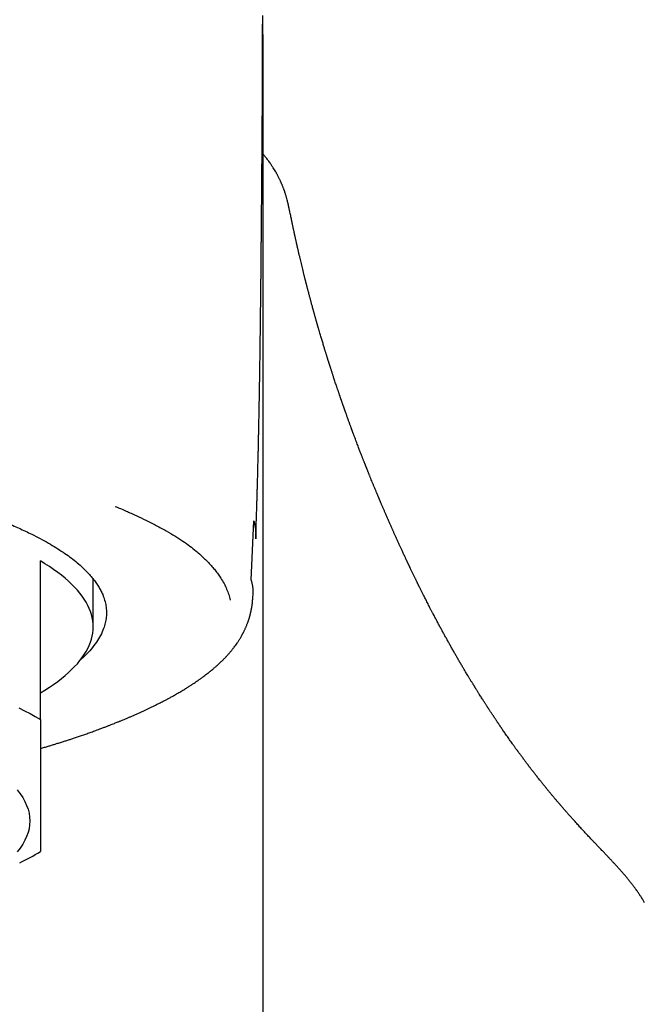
# Model space of a CAD drawing. Header units: millimetres. Extents: x 8 to 983, y 12 to 718.
# Tile 24 of 33: x 473 to 485, y 618 to 637. Entities that reach past the tile are written whole.
import ezdxf

# ---------------------------------------------------------------- set-up
doc = ezdxf.new("R2010")
doc.units = ezdxf.units.MM

msp = doc.modelspace()

# ---------------------------------------------------------------- linework, layer by layer
at = {"color": 7, "linetype": 'Continuous', "lineweight": 30}
for p, q in [((477.082, 626.486), (477.128, 627.606)), ((473.093, 623.851), (473.093, 626.851)), ((474.093, 625.602), (474.093, 626.507)), ((477.304, 561.144), (477.304, 623.332)), ((484.487, 620.444), (484.516, 620.393))]:
    msp.add_line(p, q, dxfattribs=at)
at = {"color": 7, "linetype": 'Continuous', "lineweight": 30, "flags": 128}
for points in [[(473.093, 624.352), (473.18, 624.406), (473.264, 624.46), (473.344, 624.515), (473.42, 624.57), (473.492, 624.625), (473.56, 624.681), (473.624, 624.737), (473.684, 624.793), (473.74, 624.85), (473.792, 624.906), (473.84, 624.964), (473.884, 625.021), (473.923, 625.078), (473.959, 625.136), (473.99, 625.194), (474.017, 625.252), (474.04, 625.31), (474.059, 625.368), (474.074, 625.426), (474.084, 625.485), (474.091, 625.543), (474.093, 625.602), (474.091, 625.66), (474.084, 625.718), (474.074, 625.777), (474.059, 625.835), (474.04, 625.893), (474.017, 625.951), (473.99, 626.009), (473.959, 626.067), (473.923, 626.125), (473.884, 626.182), (473.84, 626.24), (473.792, 626.297), (473.74, 626.354), (473.684, 626.41), (473.624, 626.467), (473.56, 626.522), (473.492, 626.578), (473.42, 626.633), (473.344, 626.688), (473.264, 626.743), (473.18, 626.797), (473.093, 626.851)], [(472.686, 624.07), (472.794, 624.016), (472.897, 623.962), (472.997, 623.907), (473.093, 623.851)], [(472.657, 622.518), (472.712, 622.446), (472.76, 622.373), (472.8, 622.3), (472.833, 622.227), (472.859, 622.154), (472.878, 622.08), (472.889, 622.006), (472.893, 621.933), (472.889, 621.859), (472.878, 621.786), (472.859, 621.712), (472.833, 621.639), (472.8, 621.566), (472.76, 621.493), (472.712, 621.42), (472.657, 621.348)]]:
    msp.add_lwpolyline(points, dxfattribs=at)
at = {"color": 7, "linetype": 'Continuous', "lineweight": 30}
msp.add_arc((470.266, 626.109), 5.533, 296.1134, 300.7192, dxfattribs=at)
for points, knots in [([(477.291, 637.082), (477.292, 637.056), (477.292, 637.028), (477.292, 636.998), (477.292, 636.996)], [0, 0, 0, 0, 0.966484, 1, 1, 1, 1]), ([(477.304, 636.288), (477.304, 636.296), (477.304, 636.316), (477.304, 636.345), (477.304, 636.374), (477.304, 636.399), (477.304, 636.421), (477.304, 636.443), (477.304, 636.468), (477.304, 636.498), (477.304, 636.53), (477.304, 636.563), (477.304, 636.597), (477.304, 636.629), (477.304, 636.658), (477.304, 636.689), (477.304, 636.721), (477.304, 636.756), (477.304, 636.791), (477.303, 636.825), (477.303, 636.858), (477.303, 636.889), (477.303, 636.918), (477.303, 636.948), (477.302, 636.977), (477.302, 637.007), (477.302, 637.037), (477.302, 637.064), (477.301, 637.088), (477.301, 637.112), (477.301, 637.131), (477.301, 637.144), (477.301, 637.152), (477.301, 637.159), (477.301, 637.161)], [0, 0, 0, 0, 0.027364, 0.065546, 0.097907, 0.125558, 0.147096, 0.167985, 0.198208, 0.231006, 0.266383, 0.302628, 0.342286, 0.378007, 0.409935, 0.443303, 0.480704, 0.521953, 0.562553, 0.602358, 0.641299, 0.67832, 0.713058, 0.746598, 0.783565, 0.819156, 0.85594, 0.888786, 0.917387, 0.945714, 0.978335, 0.987139, 0.996206, 1, 1, 1, 1]), ([(477.167, 627.267), (477.167, 627.276), (477.169, 627.336), (477.173, 627.444), (477.177, 627.584), (477.182, 627.709), (477.185, 627.819), (477.188, 627.914), (477.19, 627.991), (477.192, 628.053), (477.193, 628.099), (477.194, 628.134), (477.195, 628.159), (477.196, 628.18), (477.196, 628.204), (477.197, 628.236), (477.198, 628.276), (477.2, 628.326), (477.202, 628.395), (477.204, 628.479), (477.206, 628.572), (477.208, 628.659), (477.21, 628.738), (477.212, 628.813), (477.214, 628.884), (477.216, 628.956), (477.217, 629.035), (477.219, 629.118), (477.221, 629.204), (477.223, 629.291), (477.225, 629.388), (477.227, 629.494), (477.229, 629.604), (477.232, 629.734), (477.235, 629.883), (477.238, 630.05), (477.24, 630.213), (477.243, 630.35), (477.244, 630.465), (477.246, 630.557), (477.247, 630.652), (477.249, 630.749), (477.25, 630.845), (477.251, 630.928), (477.252, 630.994), (477.253, 631.045), (477.253, 631.096), (477.254, 631.153), (477.255, 631.218), (477.256, 631.285), (477.256, 631.354), (477.257, 631.422), (477.258, 631.486), (477.259, 631.543), (477.259, 631.599), (477.26, 631.66), (477.261, 631.732), (477.262, 631.813), (477.263, 631.903), (477.264, 632), (477.265, 632.096), (477.266, 632.189), (477.266, 632.274), (477.267, 632.356), (477.268, 632.432), (477.269, 632.501), (477.269, 632.563), (477.27, 632.623), (477.27, 632.685), (477.271, 632.753), (477.272, 632.829), (477.272, 632.908), (477.273, 632.983), (477.274, 633.047), (477.274, 633.103), (477.275, 633.159), (477.275, 633.218), (477.276, 633.279), (477.276, 633.342), (477.277, 633.405), (477.277, 633.464), (477.278, 633.518), (477.278, 633.572), (477.279, 633.628), (477.279, 633.685), (477.28, 633.743), (477.28, 633.815), (477.281, 633.899), (477.282, 633.99), (477.282, 634.073), (477.283, 634.14), (477.283, 634.194), (477.284, 634.236), (477.284, 634.278), (477.284, 634.325), (477.285, 634.378), (477.285, 634.431), (477.286, 634.476), (477.286, 634.514), (477.286, 634.549), (477.286, 634.587), (477.287, 634.629), (477.287, 634.676), (477.288, 634.725), (477.288, 634.775), (477.288, 634.826), (477.289, 634.887), (477.289, 634.958), (477.29, 635.031), (477.29, 635.1), (477.29, 635.168), (477.291, 635.239), (477.291, 635.316), (477.292, 635.393), (477.292, 635.466), (477.292, 635.528), (477.293, 635.581), (477.293, 635.632), (477.293, 635.687), (477.293, 635.746), (477.294, 635.82), (477.294, 635.91), (477.294, 636.015), (477.294, 636.121), (477.294, 636.21), (477.294, 636.284), (477.294, 636.343), (477.294, 636.399), (477.294, 636.452), (477.294, 636.502), (477.294, 636.553), (477.294, 636.606), (477.294, 636.654), (477.294, 636.695), (477.293, 636.732), (477.293, 636.768), (477.293, 636.808), (477.293, 636.846), (477.293, 636.881), (477.293, 636.91), (477.292, 636.937), (477.292, 636.956), (477.292, 636.969), (477.292, 636.975), (477.292, 636.983), (477.292, 636.989), (477.292, 636.994), (477.292, 636.996)], [0, 0, 0, 0, 0.0023403, 0.0160032, 0.0283586, 0.0394035, 0.0491352, 0.0575517, 0.0646512, 0.0697818, 0.0739021, 0.0770117, 0.07911, 0.0805321, 0.0825484, 0.0853484, 0.0889327, 0.0933021, 0.0984573, 0.1073204, 0.1155292, 0.1230236, 0.1302592, 0.1366721, 0.142803, 0.1491526, 0.1557213, 0.1638333, 0.1711574, 0.1784771, 0.1869815, 0.1969381, 0.2067319, 0.2161837, 0.2316458, 0.246471, 0.260699, 0.2752576, 0.2832369, 0.2915407, 0.3001384, 0.3088268, 0.31757, 0.3260427, 0.3311895, 0.335525, 0.33984, 0.3449943, 0.3509522, 0.3572394, 0.3633374, 0.3696006, 0.3756925, 0.3808756, 0.3851227, 0.3910255, 0.3975908, 0.4049338, 0.4131894, 0.4221693, 0.4315915, 0.4398637, 0.4478053, 0.4553776, 0.4625361, 0.4689452, 0.4745475, 0.4801234, 0.4856243, 0.4919162, 0.4991895, 0.5071908, 0.5143748, 0.5204861, 0.5254521, 0.530468, 0.5365662, 0.5425577, 0.5481616, 0.5546301, 0.5609435, 0.5654075, 0.570645, 0.576646, 0.5821442, 0.5875708, 0.5938686, 0.6038695, 0.6131352, 0.6216103, 0.6294857, 0.6341622, 0.6385504, 0.6426593, 0.6475369, 0.6536009, 0.6596268, 0.6646091, 0.6684507, 0.6719207, 0.6760873, 0.6809496, 0.6858543, 0.6919928, 0.6974298, 0.7028186, 0.7093466, 0.7185067, 0.7273077, 0.7351382, 0.7430316, 0.75174, 0.761206, 0.7712531, 0.7806995, 0.7888075, 0.7949373, 0.8014485, 0.8087747, 0.8165607, 0.8247966, 0.8385939, 0.8532623, 0.868449, 0.8831867, 0.8916802, 0.9003571, 0.9089281, 0.9166992, 0.9237881, 0.9313293, 0.9395478, 0.9475114, 0.9532778, 0.958635, 0.9643213, 0.9704817, 0.9774535, 0.9822751, 0.9872215, 0.9915306, 0.9951426, 0.9966872, 0.9980605, 0.9987159, 0.9993928, 1, 1, 1, 1]), ([(477.303, 636.288), (477.303, 636.21), (477.303, 636.072), (477.297, 635.935), (477.294, 635.876)], [0, 0, 0, 0, 0.5688785, 1, 1, 1, 1]), ([(477.304, 626.781), (477.304, 626.982), (477.304, 627.384), (477.304, 627.974), (477.304, 628.553), (477.304, 629.122), (477.304, 629.679), (477.304, 630.214), (477.304, 630.729), (477.304, 631.223), (477.304, 631.707), (477.304, 632.181), (477.304, 632.645), (477.304, 633.098), (477.304, 633.54), (477.304, 633.972), (477.304, 634.394), (477.304, 634.802), (477.304, 635.198), (477.304, 635.58), (477.304, 635.948), (477.304, 636.184), (477.304, 636.3)], [0, 0, 0, 0, 0.052342, 0.104686, 0.157032, 0.209379, 0.261727, 0.314077, 0.363435, 0.412793, 0.462152, 0.511511, 0.560869, 0.610228, 0.659586, 0.708945, 0.758303, 0.807662, 0.85614, 0.904618, 0.953097, 1, 1, 1, 1]), ([(477.807, 633.467), (477.805, 633.474), (477.803, 633.487), (477.799, 633.507), (477.795, 633.524), (477.792, 633.54), (477.789, 633.554), (477.787, 633.565), (477.784, 633.576), (477.782, 633.586), (477.779, 633.601), (477.773, 633.625), (477.764, 633.66), (477.755, 633.694), (477.747, 633.726), (477.739, 633.753), (477.731, 633.778), (477.724, 633.799), (477.719, 633.816), (477.714, 633.831), (477.709, 633.844), (477.705, 633.857), (477.699, 633.873), (477.691, 633.893), (477.682, 633.917), (477.673, 633.94), (477.664, 633.962), (477.656, 633.981), (477.649, 633.998), (477.641, 634.016), (477.632, 634.036), (477.622, 634.057), (477.61, 634.082), (477.598, 634.106), (477.586, 634.129), (477.576, 634.149), (477.566, 634.167), (477.556, 634.185), (477.541, 634.211), (477.522, 634.244), (477.5, 634.279), (477.481, 634.308), (477.464, 634.333), (477.446, 634.36), (477.424, 634.391), (477.399, 634.424), (477.375, 634.456), (477.354, 634.482), (477.335, 634.505), (477.32, 634.523), (477.31, 634.535), (477.305, 634.541), (477.304, 634.542)], [0, 0, 0, 0, 0.039233, 0.074274, 0.105063, 0.131546, 0.153679, 0.171148, 0.184364, 0.195359, 0.207245, 0.239305, 0.275279, 0.313885, 0.338248, 0.363483, 0.386583, 0.404894, 0.419362, 0.430229, 0.440824, 0.451147, 0.463404, 0.47996, 0.498717, 0.518854, 0.536122, 0.550509, 0.563243, 0.57794, 0.5912, 0.609214, 0.627096, 0.647754, 0.665995, 0.680862, 0.694275, 0.70825, 0.722964, 0.753933, 0.785147, 0.806581, 0.824055, 0.845106, 0.870369, 0.90091, 0.926935, 0.949719, 0.968927, 0.985726, 0.997653, 1, 1, 1, 1]), ([(484.489, 620.444), (484.486, 620.448), (484.478, 620.461), (484.464, 620.482), (484.448, 620.507), (484.433, 620.529), (484.418, 620.55), (484.403, 620.572), (484.387, 620.596), (484.369, 620.621), (484.351, 620.646), (484.334, 620.669), (484.318, 620.69), (484.305, 620.708), (484.292, 620.725), (484.278, 620.743), (484.263, 620.762), (484.247, 620.782), (484.23, 620.804), (484.213, 620.825), (484.197, 620.845), (484.183, 620.862), (484.17, 620.878), (484.158, 620.892), (484.146, 620.907), (484.132, 620.923), (484.115, 620.943), (484.096, 620.965), (484.074, 620.989), (484.052, 621.014), (484.029, 621.039), (484.007, 621.064), (483.985, 621.088), (483.966, 621.109), (483.948, 621.128), (483.931, 621.146), (483.916, 621.162), (483.901, 621.178), (483.886, 621.195), (483.869, 621.213), (483.85, 621.233), (483.83, 621.254), (483.808, 621.277), (483.784, 621.302), (483.76, 621.327), (483.736, 621.352), (483.711, 621.379), (483.685, 621.406), (483.659, 621.434), (483.633, 621.46), (483.609, 621.485), (483.586, 621.51), (483.564, 621.534), (483.542, 621.557), (483.518, 621.583), (483.491, 621.611), (483.462, 621.642), (483.431, 621.675), (483.4, 621.708), (483.37, 621.74), (483.342, 621.771), (483.313, 621.802), (483.284, 621.834), (483.254, 621.867), (483.222, 621.903), (483.19, 621.937), (483.165, 621.965), (483.145, 621.987), (483.131, 622.003), (483.117, 622.019), (483.103, 622.034), (483.09, 622.049), (483.077, 622.064), (483.063, 622.079), (483.048, 622.097), (483.032, 622.115), (483.014, 622.135), (482.996, 622.156), (482.979, 622.176), (482.963, 622.194), (482.949, 622.21), (482.937, 622.224), (482.927, 622.236), (482.916, 622.248), (482.905, 622.261), (482.892, 622.276), (482.878, 622.292), (482.863, 622.31), (482.846, 622.33), (482.828, 622.351), (482.811, 622.372), (482.794, 622.392), (482.777, 622.412), (482.759, 622.434), (482.74, 622.457), (482.719, 622.482), (482.7, 622.506), (482.681, 622.528), (482.664, 622.549), (482.648, 622.57), (482.631, 622.59), (482.614, 622.612), (482.595, 622.634), (482.576, 622.659), (482.555, 622.685), (482.532, 622.713), (482.51, 622.742), (482.487, 622.77), (482.466, 622.797), (482.446, 622.822), (482.427, 622.847), (482.408, 622.871), (482.39, 622.895), (482.372, 622.918), (482.355, 622.94), (482.341, 622.959), (482.328, 622.976), (482.316, 622.992), (482.303, 623.009), (482.289, 623.028), (482.274, 623.048), (482.258, 623.069), (482.241, 623.092), (482.222, 623.117), (482.203, 623.143), (482.184, 623.168), (482.168, 623.19), (482.155, 623.208), (482.144, 623.223), (482.133, 623.237), (482.124, 623.25), (482.115, 623.263), (482.105, 623.276), (482.094, 623.291), (482.082, 623.308), (482.068, 623.328), (482.053, 623.348), (482.038, 623.369), (482.018, 623.396), (481.995, 623.43), (481.967, 623.469), (481.939, 623.509), (481.912, 623.547), (481.887, 623.583), (481.864, 623.616), (481.843, 623.646), (481.823, 623.676), (481.806, 623.701), (481.792, 623.721), (481.782, 623.737), (481.771, 623.752), (481.762, 623.766), (481.753, 623.779), (481.745, 623.791), (481.737, 623.803), (481.727, 623.817), (481.717, 623.833), (481.706, 623.849), (481.694, 623.867), (481.679, 623.89), (481.661, 623.916), (481.642, 623.945), (481.625, 623.972), (481.609, 623.995), (481.595, 624.016), (481.583, 624.035), (481.573, 624.051), (481.565, 624.063), (481.557, 624.074), (481.55, 624.086), (481.541, 624.1), (481.531, 624.116), (481.519, 624.135), (481.505, 624.155), (481.491, 624.178), (481.475, 624.202), (481.458, 624.229), (481.438, 624.26), (481.417, 624.294), (481.397, 624.325), (481.381, 624.351), (481.367, 624.373), (481.354, 624.394), (481.342, 624.413), (481.332, 624.429), (481.323, 624.444), (481.315, 624.456), (481.308, 624.468), (481.301, 624.479), (481.294, 624.491), (481.285, 624.504), (481.276, 624.52), (481.264, 624.539), (481.251, 624.561), (481.237, 624.583), (481.224, 624.605), (481.21, 624.627), (481.195, 624.653), (481.176, 624.683), (481.156, 624.717), (481.137, 624.749), (481.119, 624.779), (481.102, 624.807), (481.086, 624.836), (481.069, 624.864), (481.051, 624.895), (481.032, 624.926), (481.008, 624.968), (480.978, 625.019), (480.944, 625.078), (480.91, 625.139), (480.875, 625.2), (480.839, 625.263), (480.805, 625.324), (480.771, 625.386), (480.737, 625.448), (480.703, 625.51), (480.668, 625.573), (480.634, 625.636), (480.6, 625.701), (480.565, 625.767), (480.538, 625.817), (480.52, 625.852), (480.51, 625.871), (480.499, 625.892), (480.487, 625.915), (480.474, 625.939), (480.461, 625.965), (480.445, 625.997), (480.425, 626.035), (480.404, 626.077), (480.384, 626.116), (480.366, 626.151), (480.35, 626.183), (480.335, 626.213), (480.321, 626.24), (480.308, 626.266), (480.296, 626.29), (480.285, 626.312), (480.275, 626.332), (480.266, 626.35), (480.258, 626.366), (480.251, 626.38), (480.246, 626.391), (480.242, 626.398), (480.239, 626.404), (480.236, 626.412), (480.231, 626.42), (480.226, 626.431), (480.22, 626.443), (480.213, 626.458), (480.205, 626.475), (480.196, 626.493), (480.186, 626.513), (480.175, 626.537), (480.162, 626.562), (480.15, 626.588), (480.138, 626.613), (480.126, 626.638), (480.114, 626.663), (480.102, 626.687), (480.092, 626.708), (480.083, 626.727), (480.076, 626.742), (480.069, 626.756), (480.063, 626.768), (480.058, 626.779), (480.053, 626.789), (480.049, 626.798), (480.045, 626.807), (480.041, 626.816), (480.035, 626.828), (480.029, 626.841), (480.022, 626.856), (480.014, 626.873), (480.005, 626.891), (479.996, 626.911), (479.984, 626.937), (479.97, 626.966), (479.955, 626.998), (479.941, 627.028), (479.928, 627.057), (479.915, 627.085), (479.903, 627.111), (479.892, 627.137), (479.88, 627.162), (479.867, 627.19), (479.854, 627.218), (479.841, 627.247), (479.828, 627.276), (479.816, 627.304), (479.803, 627.331), (479.792, 627.357), (479.781, 627.381), (479.771, 627.403), (479.762, 627.424), (479.753, 627.444), (479.744, 627.464), (479.735, 627.485), (479.725, 627.507), (479.714, 627.531), (479.703, 627.557), (479.69, 627.586), (479.677, 627.616), (479.661, 627.651), (479.644, 627.691), (479.624, 627.736), (479.604, 627.783), (479.586, 627.824), (479.572, 627.856), (479.562, 627.88), (479.553, 627.903), (479.543, 627.924), (479.535, 627.944), (479.528, 627.961), (479.521, 627.977), (479.515, 627.99), (479.51, 628.002), (479.506, 628.012), (479.502, 628.021), (479.498, 628.031), (479.494, 628.042), (479.489, 628.054), (479.483, 628.068), (479.477, 628.082), (479.47, 628.098), (479.463, 628.116), (479.455, 628.134), (479.442, 628.166), (479.424, 628.208), (479.402, 628.261), (479.381, 628.312), (479.361, 628.361), (479.342, 628.409), (479.326, 628.447), (479.314, 628.477), (479.305, 628.499), (479.297, 628.52), (479.288, 628.541), (479.28, 628.562), (479.272, 628.582), (479.265, 628.6), (479.259, 628.615), (479.253, 628.629), (479.249, 628.641), (479.244, 628.652), (479.239, 628.664), (479.234, 628.678), (479.228, 628.693), (479.222, 628.709), (479.215, 628.727), (479.207, 628.746), (479.199, 628.766), (479.19, 628.789), (479.181, 628.813), (479.171, 628.838), (479.16, 628.866), (479.149, 628.895), (479.137, 628.926), (479.124, 628.96), (479.11, 628.997), (479.094, 629.038), (479.078, 629.08), (479.061, 629.125), (479.047, 629.163), (479.036, 629.193), (479.028, 629.214), (479.021, 629.234), (479.014, 629.252), (479.008, 629.267), (479.004, 629.278), (479.001, 629.288), (478.998, 629.295), (478.995, 629.302), (478.992, 629.31), (478.988, 629.32), (478.983, 629.335), (478.977, 629.352), (478.97, 629.371), (478.962, 629.393), (478.953, 629.416), (478.945, 629.439), (478.937, 629.461), (478.928, 629.484), (478.92, 629.508), (478.912, 629.53), (478.904, 629.552), (478.896, 629.575), (478.888, 629.597), (478.88, 629.618), (478.874, 629.637), (478.868, 629.654), (478.863, 629.668), (478.859, 629.68), (478.855, 629.69), (478.851, 629.702), (478.846, 629.715), (478.841, 629.73), (478.836, 629.745), (478.83, 629.76), (478.825, 629.776), (478.819, 629.792), (478.813, 629.81), (478.807, 629.827), (478.801, 629.844), (478.795, 629.859), (478.79, 629.874), (478.786, 629.887), (478.782, 629.899), (478.778, 629.908), (478.776, 629.917), (478.773, 629.925), (478.77, 629.933), (478.766, 629.944), (478.762, 629.955), (478.758, 629.969), (478.753, 629.983), (478.747, 629.999), (478.742, 630.016), (478.736, 630.034), (478.729, 630.053), (478.722, 630.073), (478.715, 630.094), (478.705, 630.124), (478.693, 630.16), (478.678, 630.203), (478.665, 630.244), (478.652, 630.283), (478.641, 630.317), (478.631, 630.348), (478.622, 630.375), (478.613, 630.401), (478.605, 630.428), (478.596, 630.455), (478.588, 630.479), (478.581, 630.501), (478.575, 630.52), (478.569, 630.539), (478.563, 630.559), (478.557, 630.578), (478.551, 630.596), (478.546, 630.612), (478.541, 630.627), (478.537, 630.64), (478.533, 630.651), (478.53, 630.661), (478.527, 630.67), (478.524, 630.68), (478.521, 630.69), (478.517, 630.703), (478.512, 630.72), (478.505, 630.741), (478.498, 630.764), (478.491, 630.788), (478.482, 630.815), (478.474, 630.843), (478.464, 630.874), (478.454, 630.906), (478.444, 630.941), (478.433, 630.977), (478.422, 631.014), (478.41, 631.054), (478.398, 631.094), (478.385, 631.137), (478.375, 631.171), (478.367, 631.198), (478.362, 631.216), (478.357, 631.233), (478.352, 631.249), (478.348, 631.264), (478.345, 631.277), (478.341, 631.288), (478.338, 631.298), (478.336, 631.306), (478.334, 631.312), (478.333, 631.318), (478.331, 631.324), (478.329, 631.331), (478.327, 631.339), (478.324, 631.347), (478.321, 631.358), (478.317, 631.372), (478.312, 631.389), (478.307, 631.408), (478.301, 631.428), (478.295, 631.449), (478.289, 631.472), (478.282, 631.495), (478.276, 631.518), (478.27, 631.541), (478.263, 631.563), (478.256, 631.59), (478.247, 631.622), (478.237, 631.658), (478.228, 631.69), (478.22, 631.72), (478.213, 631.746), (478.206, 631.772), (478.2, 631.797), (478.193, 631.823), (478.185, 631.852), (478.177, 631.883), (478.168, 631.917), (478.16, 631.947), (478.153, 631.974), (478.147, 631.996), (478.142, 632.017), (478.137, 632.036), (478.132, 632.053), (478.128, 632.068), (478.125, 632.082), (478.122, 632.092), (478.12, 632.101), (478.118, 632.108), (478.116, 632.116), (478.114, 632.126), (478.111, 632.137), (478.107, 632.151), (478.103, 632.167), (478.099, 632.184), (478.094, 632.203), (478.089, 632.224), (478.076, 632.278), (478.055, 632.36), (478.029, 632.469), (478.01, 632.548), (477.997, 632.602), (477.991, 632.63), (477.984, 632.658), (477.978, 632.684), (477.973, 632.707), (477.968, 632.729), (477.964, 632.748), (477.96, 632.763), (477.957, 632.776), (477.954, 632.788), (477.952, 632.798), (477.95, 632.807), (477.948, 632.815), (477.947, 632.823), (477.945, 632.83), (477.943, 632.84), (477.94, 632.85), (477.937, 632.863), (477.934, 632.878), (477.93, 632.895), (477.926, 632.915), (477.921, 632.937), (477.916, 632.958), (477.912, 632.977), (477.908, 632.996), (477.904, 633.013), (477.901, 633.03), (477.897, 633.047), (477.893, 633.063), (477.89, 633.079), (477.886, 633.096), (477.882, 633.116), (477.877, 633.138), (477.872, 633.162), (477.867, 633.189), (477.86, 633.218), (477.854, 633.249), (477.847, 633.281), (477.84, 633.317), (477.832, 633.357), (477.823, 633.399), (477.816, 633.436), (477.811, 633.459), (477.81, 633.466)], [0, 0, 0, 0, 0.000538, 0.001809, 0.002992, 0.004059, 0.005004, 0.006056, 0.007205, 0.008419, 0.009696, 0.010931, 0.011845, 0.012641, 0.013451, 0.014303, 0.015216, 0.016232, 0.017352, 0.018439, 0.01941, 0.020239, 0.020948, 0.021619, 0.022261, 0.023102, 0.024112, 0.025294, 0.026646, 0.028095, 0.029468, 0.030977, 0.032372, 0.033652, 0.034835, 0.035949, 0.036967, 0.037933, 0.039007, 0.040206, 0.041531, 0.04298, 0.04455, 0.046244, 0.048023, 0.049748, 0.051406, 0.053478, 0.055436, 0.057283, 0.059136, 0.060887, 0.062624, 0.064352, 0.066071, 0.068277, 0.070601, 0.073053, 0.075597, 0.078038, 0.080351, 0.082572, 0.084936, 0.087489, 0.090224, 0.092889, 0.095367, 0.096675, 0.097926, 0.099134, 0.1003, 0.101424, 0.102525, 0.103724, 0.105044, 0.106486, 0.108048, 0.109712, 0.11128, 0.1127, 0.11397, 0.115004, 0.115915, 0.116841, 0.11787, 0.119002, 0.120236, 0.121701, 0.123288, 0.124927, 0.126536, 0.128115, 0.129664, 0.131182, 0.133219, 0.135196, 0.13706, 0.138794, 0.14043, 0.141973, 0.143583, 0.145275, 0.147058, 0.148957, 0.150973, 0.153232, 0.15552, 0.157708, 0.159796, 0.161783, 0.163733, 0.165592, 0.167469, 0.169329, 0.171063, 0.172666, 0.173785, 0.175017, 0.176368, 0.177838, 0.179427, 0.181096, 0.182724, 0.184881, 0.186943, 0.188909, 0.190774, 0.192038, 0.193219, 0.194317, 0.195332, 0.196289, 0.197327, 0.19847, 0.199848, 0.201352, 0.202976, 0.204643, 0.206327, 0.209375, 0.212476, 0.215616, 0.218656, 0.221561, 0.224039, 0.226426, 0.228726, 0.230938, 0.232253, 0.233498, 0.234672, 0.235775, 0.236833, 0.237688, 0.238656, 0.239739, 0.240934, 0.242244, 0.243666, 0.245103, 0.247582, 0.249863, 0.251945, 0.253746, 0.25537, 0.25683, 0.258124, 0.259026, 0.259843, 0.260728, 0.261718, 0.263035, 0.264501, 0.266116, 0.26788, 0.269765, 0.271707, 0.274301, 0.276987, 0.279765, 0.281445, 0.283157, 0.284847, 0.286385, 0.287625, 0.288738, 0.289727, 0.290591, 0.291457, 0.292404, 0.29343, 0.294536, 0.296135, 0.297863, 0.299608, 0.301344, 0.303071, 0.304789, 0.30747, 0.31011, 0.312634, 0.314976, 0.317203, 0.319354, 0.321606, 0.323977, 0.326469, 0.329073, 0.333827, 0.338464, 0.342987, 0.348005, 0.352898, 0.357691, 0.362466, 0.367337, 0.372328, 0.377153, 0.382106, 0.387193, 0.392367, 0.397543, 0.399019, 0.400533, 0.402175, 0.403949, 0.405854, 0.407877, 0.409879, 0.413401, 0.41673, 0.419868, 0.422507, 0.424992, 0.427325, 0.429504, 0.431531, 0.433405, 0.435125, 0.436694, 0.438109, 0.439372, 0.440481, 0.441438, 0.441819, 0.442279, 0.44285, 0.443533, 0.444326, 0.44523, 0.446438, 0.4478, 0.449223, 0.450636, 0.452664, 0.454673, 0.456664, 0.458635, 0.460587, 0.46252, 0.464433, 0.466235, 0.467531, 0.468721, 0.469806, 0.470786, 0.47166, 0.472428, 0.473092, 0.473711, 0.474461, 0.475349, 0.476377, 0.477545, 0.478852, 0.480298, 0.481883, 0.483593, 0.486226, 0.488724, 0.491086, 0.493313, 0.4955, 0.497539, 0.499447, 0.501401, 0.503542, 0.505781, 0.508118, 0.510286, 0.512511, 0.514638, 0.516635, 0.518503, 0.520242, 0.521851, 0.523363, 0.524921, 0.526547, 0.528239, 0.529998, 0.532157, 0.534408, 0.536758, 0.539227, 0.542546, 0.546062, 0.549775, 0.553686, 0.555506, 0.557365, 0.559192, 0.560868, 0.562391, 0.563761, 0.564978, 0.566042, 0.566953, 0.567711, 0.568349, 0.56908, 0.569945, 0.570943, 0.571976, 0.57312, 0.574377, 0.575746, 0.577227, 0.57875, 0.583047, 0.587182, 0.591157, 0.59497, 0.598684, 0.602421, 0.604074, 0.605731, 0.607394, 0.609062, 0.610735, 0.612323, 0.613679, 0.614896, 0.615974, 0.616915, 0.617717, 0.618696, 0.619758, 0.620928, 0.622205, 0.62359, 0.625083, 0.626683, 0.62839, 0.630295, 0.632317, 0.634465, 0.63676, 0.639202, 0.641793, 0.64478, 0.647943, 0.651281, 0.654794, 0.658482, 0.660161, 0.66187, 0.663474, 0.664892, 0.666125, 0.666965, 0.667689, 0.6683, 0.668796, 0.669221, 0.670165, 0.671305, 0.672643, 0.674178, 0.675911, 0.677841, 0.679495, 0.681272, 0.683156, 0.684987, 0.686721, 0.688359, 0.690304, 0.692094, 0.693727, 0.695204, 0.696525, 0.697689, 0.698495, 0.699318, 0.700246, 0.701281, 0.702421, 0.703668, 0.704822, 0.706053, 0.707363, 0.70875, 0.710171, 0.711487, 0.712688, 0.713875, 0.714923, 0.715832, 0.716601, 0.71723, 0.717821, 0.718496, 0.719294, 0.720216, 0.721262, 0.722431, 0.723724, 0.725017, 0.726415, 0.727916, 0.729522, 0.731229, 0.732952, 0.736518, 0.739911, 0.743131, 0.746179, 0.749055, 0.75132, 0.753465, 0.755511, 0.757586, 0.759711, 0.761886, 0.76338, 0.764896, 0.766435, 0.767997, 0.769554, 0.770986, 0.772279, 0.773444, 0.774467, 0.775349, 0.776088, 0.776788, 0.777546, 0.778364, 0.779241, 0.780737, 0.78238, 0.784168, 0.786102, 0.788226, 0.790501, 0.792927, 0.795499, 0.798217, 0.801079, 0.804087, 0.807176, 0.810405, 0.813773, 0.817281, 0.818697, 0.820135, 0.821547, 0.822833, 0.823988, 0.825013, 0.825907, 0.826671, 0.827304, 0.827806, 0.82824, 0.828728, 0.829272, 0.829872, 0.830529, 0.831242, 0.832476, 0.833849, 0.83536, 0.837011, 0.838664, 0.840435, 0.842313, 0.844176, 0.84599, 0.847754, 0.849469, 0.852486, 0.855338, 0.858025, 0.860284, 0.862412, 0.864408, 0.866368, 0.868438, 0.87062, 0.873197, 0.875914, 0.878771, 0.880521, 0.882309, 0.883989, 0.885513, 0.886882, 0.888095, 0.889152, 0.890054, 0.890653, 0.891188, 0.891806, 0.892523, 0.893496, 0.894607, 0.895856, 0.897243, 0.898768, 0.900432, 0.902188, 0.911751, 0.920127, 0.928352, 0.930673, 0.932983, 0.935211, 0.937279, 0.939185, 0.94093, 0.942514, 0.943645, 0.944676, 0.945608, 0.946441, 0.947174, 0.947807, 0.948365, 0.948945, 0.949674, 0.950552, 0.951578, 0.952752, 0.954075, 0.955804, 0.957531, 0.959215, 0.960855, 0.962283, 0.963676, 0.965033, 0.966356, 0.967644, 0.968908, 0.970261, 0.971735, 0.973567, 0.975558, 0.977706, 0.980013, 0.982477, 0.9851, 0.987881, 0.991122, 0.994554, 0.998177, 1, 1, 1, 1]), ([(450.247, 625.103), (450.244, 625.107), (450.214, 625.135), (450.165, 625.188), (450.1, 625.264), (450.043, 625.34), (449.992, 625.417), (449.949, 625.493), (449.909, 625.58), (449.874, 625.677), (449.85, 625.784), (449.84, 625.891), (449.844, 625.998), (449.862, 626.105), (449.897, 626.22), (449.951, 626.342), (450.029, 626.472), (450.128, 626.6), (450.247, 626.727), (450.379, 626.846), (450.52, 626.957), (450.665, 627.06), (450.823, 627.16), (450.995, 627.26), (451.18, 627.358), (451.368, 627.449), (451.556, 627.533), (451.74, 627.611), (451.933, 627.688), (452.135, 627.762), (452.345, 627.836), (452.564, 627.908), (452.796, 627.98), (453.042, 628.051), (453.303, 628.123), (453.571, 628.192), (453.848, 628.259), (454.134, 628.324), (454.423, 628.385), (454.749, 628.45), (455.113, 628.518), (455.524, 628.588), (455.946, 628.654), (456.338, 628.709), (456.698, 628.756), (457.022, 628.795), (457.351, 628.832), (457.683, 628.866), (458.02, 628.898), (458.365, 628.927), (458.695, 628.952), (459.008, 628.974), (459.297, 628.992), (459.589, 629.008), (459.881, 629.023), (460.176, 629.035), (460.472, 629.046), (460.806, 629.056), (461.18, 629.064), (461.592, 629.069), (462.004, 629.071), (462.416, 629.069), (462.828, 629.064), (463.271, 629.054), (463.743, 629.039), (464.242, 629.018), (464.738, 628.991), (465.229, 628.96), (465.689, 628.924), (466.116, 628.887), (466.512, 628.849), (466.902, 628.807), (467.286, 628.762), (467.664, 628.713), (468.017, 628.663), (468.344, 628.614), (468.645, 628.566), (468.941, 628.515), (469.231, 628.462), (469.515, 628.407), (469.793, 628.35), (470.072, 628.289), (470.351, 628.225), (470.628, 628.157), (470.896, 628.086), (471.156, 628.014), (471.407, 627.939), (471.647, 627.864), (471.9, 627.779), (472.164, 627.684), (472.437, 627.577), (472.693, 627.467), (472.85, 627.392), (472.929, 627.354)], [0, 0, 0, 0, 0.001065, 0.009425, 0.017781, 0.026138, 0.0345, 0.042874, 0.051263, 0.062838, 0.074388, 0.085927, 0.097468, 0.109023, 0.120606, 0.134789, 0.148939, 0.163078, 0.177232, 0.191425, 0.203247, 0.215044, 0.226827, 0.238613, 0.250414, 0.262245, 0.272169, 0.282073, 0.291965, 0.301855, 0.31175, 0.321659, 0.33159, 0.342256, 0.352901, 0.363537, 0.374172, 0.384819, 0.395486, 0.405703, 0.419513, 0.433309, 0.447114, 0.46095, 0.471009, 0.481052, 0.491086, 0.50112, 0.511164, 0.521226, 0.531746, 0.540116, 0.548476, 0.556831, 0.565188, 0.573551, 0.581924, 0.590313, 0.601888, 0.613438, 0.624977, 0.636518, 0.648073, 0.659657, 0.67384, 0.687989, 0.702128, 0.716283, 0.730475, 0.742298, 0.754094, 0.765878, 0.777663, 0.789465, 0.801296, 0.811219, 0.821123, 0.831016, 0.840905, 0.850801, 0.860709, 0.87064, 0.881306, 0.891951, 0.902587, 0.913223, 0.923869, 0.934536, 0.944755, 0.958566, 0.972362, 0.986166, 1, 1, 1, 1]), ([(474.507, 627.881), (474.577, 627.852), (474.713, 627.794), (474.906, 627.706), (475.064, 627.632), (475.189, 627.57), (475.285, 627.52), (475.381, 627.469), (475.5, 627.403), (475.639, 627.321), (475.787, 627.226), (475.92, 627.131), (476.03, 627.044), (476.121, 626.964), (476.199, 626.891), (476.271, 626.819), (476.338, 626.745), (476.399, 626.672), (476.455, 626.598), (476.512, 626.514), (476.568, 626.42), (476.618, 626.317), (476.657, 626.213), (476.674, 626.144), (476.683, 626.11)], [0, 0, 0, 0, 0.054985, 0.108503, 0.160579, 0.190602, 0.220139, 0.249197, 0.280867, 0.336673, 0.391383, 0.445055, 0.497747, 0.537827, 0.577861, 0.617865, 0.657853, 0.69784, 0.73784, 0.778382, 0.834138, 0.889632, 0.944906, 1, 1, 1, 1]), ([(477.128, 627.606), (477.137, 627.563), (477.157, 627.478), (477.168, 627.365), (477.166, 627.295), (477.165, 627.267)], [0, 0, 0, 0, 0.376374, 0.753388, 1, 1, 1, 1]), ([(472.929, 627.354), (472.984, 627.326), (473.093, 627.271), (473.246, 627.186), (473.39, 627.101), (473.523, 627.014), (473.648, 626.927), (473.764, 626.837), (473.864, 626.751), (473.949, 626.67), (474.021, 626.594), (474.085, 626.519), (474.143, 626.443), (474.193, 626.366), (474.236, 626.289), (474.277, 626.202), (474.311, 626.105), (474.335, 625.998), (474.345, 625.892), (474.341, 625.785), (474.323, 625.678), (474.289, 625.563), (474.235, 625.44), (474.156, 625.311), (474.057, 625.183), (473.956, 625.073), (473.88, 625.006), (473.852, 624.981)], [0, 0, 0, 0, 0.038153, 0.076239, 0.114291, 0.152342, 0.190424, 0.228571, 0.268464, 0.300201, 0.331903, 0.363588, 0.395277, 0.426988, 0.45874, 0.490552, 0.534445, 0.578245, 0.622002, 0.665764, 0.709583, 0.753507, 0.807291, 0.860946, 0.914564, 0.968237, 1, 1, 1, 1]), ([(477.304, 623.332), (477.304, 623.852), (477.304, 625.001), (477.304, 626.151), (477.304, 626.78)], [0, 0, 0, 0, 0.4524333, 1, 1, 1, 1]), ([(477.082, 626.486), (477.097, 626.41), (477.118, 626.297), (477.108, 626.184), (477.105, 626.147)], [0, 0, 0, 0, 0.673666, 1, 1, 1, 1]), ([(473.093, 623.302), (473.107, 623.306), (473.144, 623.317), (473.205, 623.335), (473.273, 623.355), (473.338, 623.375), (473.405, 623.396), (473.474, 623.417), (473.543, 623.439), (473.609, 623.46), (473.673, 623.481), (473.74, 623.503), (473.814, 623.528), (473.892, 623.555), (473.973, 623.583), (474.057, 623.613), (474.147, 623.646), (474.228, 623.676), (474.299, 623.702), (474.355, 623.724), (474.406, 623.744), (474.451, 623.761), (474.491, 623.777), (474.526, 623.791), (474.555, 623.803), (474.58, 623.813), (474.602, 623.822), (474.629, 623.833), (474.661, 623.846), (474.702, 623.863), (474.748, 623.883), (474.798, 623.904), (474.853, 623.928), (474.909, 623.952), (474.965, 623.978), (475.021, 624.003), (475.075, 624.028), (475.127, 624.052), (475.176, 624.076), (475.223, 624.099), (475.269, 624.121), (475.314, 624.144), (475.357, 624.165), (475.395, 624.185), (475.429, 624.202), (475.457, 624.217), (475.48, 624.23), (475.501, 624.241), (475.52, 624.251), (475.542, 624.263), (475.569, 624.278), (475.6, 624.295), (475.634, 624.314), (475.671, 624.335), (475.711, 624.358), (475.75, 624.381), (475.787, 624.403), (475.822, 624.425), (475.863, 624.45), (475.908, 624.478), (475.955, 624.509), (475.998, 624.537), (476.029, 624.558), (476.051, 624.573), (476.068, 624.584), (476.086, 624.597), (476.108, 624.613), (476.132, 624.63), (476.159, 624.65), (476.191, 624.673), (476.224, 624.698), (476.257, 624.724), (476.286, 624.746), (476.311, 624.766), (476.334, 624.785), (476.358, 624.805), (476.382, 624.825), (476.405, 624.845), (476.427, 624.865), (476.451, 624.885), (476.476, 624.908), (476.501, 624.932), (476.526, 624.956), (476.55, 624.979), (476.578, 625.008), (476.613, 625.045), (476.653, 625.089), (476.691, 625.133), (476.726, 625.177), (476.758, 625.218), (476.787, 625.257), (476.809, 625.289), (476.826, 625.313), (476.839, 625.333), (476.853, 625.355), (476.868, 625.378), (476.882, 625.402), (476.894, 625.423), (476.904, 625.441), (476.912, 625.455), (476.918, 625.467), (476.924, 625.479), (476.931, 625.491), (476.937, 625.504), (476.946, 625.52), (476.955, 625.539), (476.964, 625.56), (476.974, 625.581), (476.982, 625.6), (476.991, 625.621), (477, 625.644), (477.009, 625.667), (477.017, 625.687), (477.024, 625.707), (477.03, 625.726), (477.036, 625.744), (477.042, 625.76), (477.046, 625.776), (477.051, 625.791), (477.056, 625.809), (477.061, 625.829), (477.066, 625.848), (477.07, 625.866), (477.074, 625.88), (477.076, 625.892), (477.079, 625.902), (477.081, 625.912), (477.083, 625.923), (477.086, 625.937), (477.089, 625.955), (477.093, 625.978), (477.097, 626.004), (477.101, 626.035), (477.105, 626.069), (477.108, 626.108), (477.11, 626.135), (477.111, 626.149)], [0, 0, 0, 0, 0.005778, 0.015747, 0.025348, 0.034581, 0.043447, 0.054222, 0.064399, 0.073979, 0.083048, 0.092939, 0.104101, 0.116531, 0.128643, 0.141751, 0.155866, 0.170999, 0.180912, 0.19017, 0.198572, 0.206118, 0.212806, 0.218636, 0.223608, 0.227721, 0.231196, 0.235114, 0.241134, 0.248162, 0.2562, 0.264998, 0.274756, 0.285073, 0.295315, 0.305473, 0.315546, 0.325535, 0.334617, 0.343628, 0.352568, 0.361436, 0.370107, 0.377931, 0.384524, 0.39026, 0.39514, 0.399162, 0.402642, 0.407097, 0.412729, 0.419539, 0.426656, 0.434724, 0.443571, 0.452216, 0.460505, 0.468438, 0.476013, 0.488412, 0.499716, 0.509879, 0.51886, 0.522508, 0.526362, 0.530999, 0.536423, 0.542634, 0.549632, 0.557109, 0.567087, 0.575999, 0.583843, 0.590618, 0.596456, 0.603716, 0.610681, 0.617517, 0.623524, 0.63039, 0.638116, 0.646187, 0.653939, 0.66137, 0.668508, 0.681895, 0.696335, 0.710292, 0.723466, 0.736188, 0.748128, 0.75915, 0.764415, 0.770277, 0.776736, 0.783793, 0.791093, 0.797664, 0.802276, 0.806402, 0.810043, 0.813198, 0.816342, 0.820236, 0.824892, 0.83031, 0.836424, 0.842398, 0.84798, 0.853168, 0.860525, 0.86691, 0.872432, 0.878064, 0.883404, 0.888452, 0.893294, 0.89689, 0.901148, 0.90607, 0.911655, 0.917756, 0.922185, 0.926065, 0.929397, 0.932181, 0.934459, 0.937295, 0.941152, 0.94603, 0.952234, 0.959556, 0.967996, 0.977552, 0.98822, 1, 1, 1, 1]), ([(473.093, 623.851), (473.093, 623.802), (473.093, 623.676), (473.093, 623.48), (473.093, 623.264), (473.093, 623.058), (473.093, 622.862), (473.093, 622.677), (473.093, 622.503), (473.093, 622.342), (473.093, 622.191), (473.093, 622.051), (473.093, 621.922), (473.093, 621.807), (473.093, 621.712), (473.093, 621.634), (473.093, 621.571), (473.093, 621.515), (473.093, 621.468), (473.093, 621.428), (473.093, 621.395), (473.093, 621.37), (473.093, 621.358), (473.093, 621.352)], [0, 0, 0, 0, 0.032291, 0.083619, 0.134946, 0.186367, 0.237787, 0.289404, 0.341052, 0.392196, 0.443374, 0.49657, 0.549765, 0.603115, 0.656465, 0.699249, 0.742034, 0.784887, 0.82774, 0.870779, 0.913818, 0.956909, 1, 1, 1, 1])]:
    msp.add_open_spline(points, degree=3, knots=knots, dxfattribs=at)

doc.saveas('drawing.dxf')
